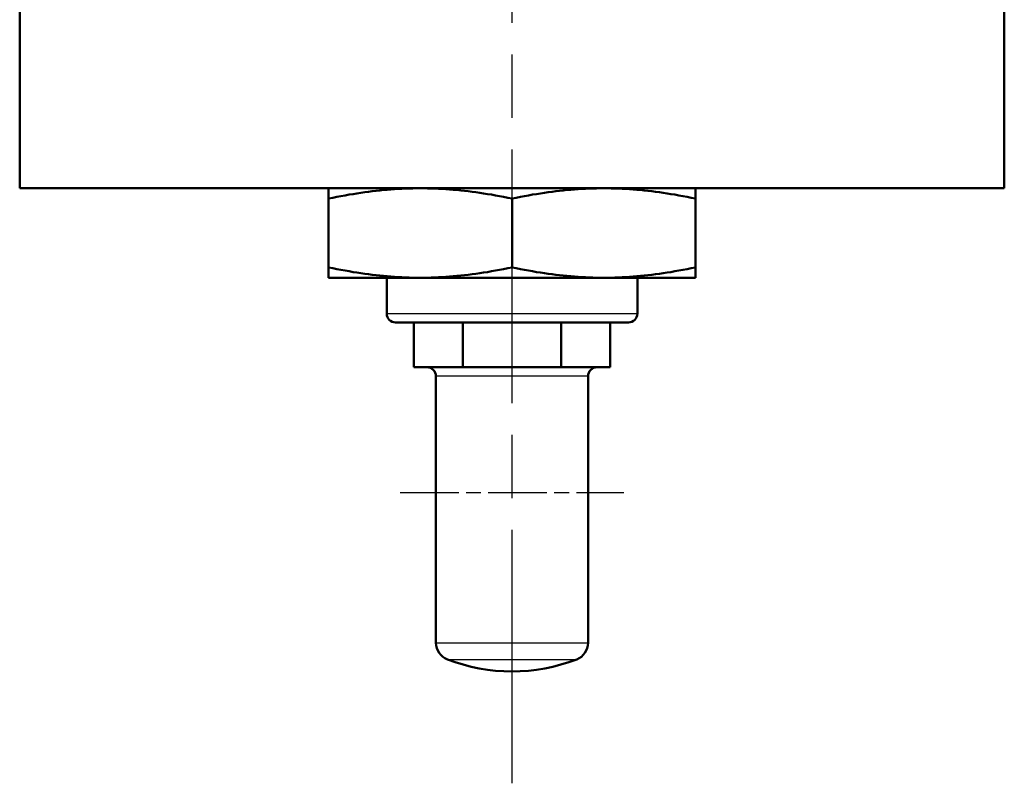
# Model space of a CAD drawing. Header units: millimetres. Extents: x 185 to 1856, y 145 to 1263.
# Tile 32 of 69: x 1255 to 1365, y 568 to 653. Entities that reach past the tile are written whole.
import ezdxf

# ---------------------------------------------------------------- set-up
doc = ezdxf.new("R2010")
doc.units = ezdxf.units.MM
doc.header["$LTSCALE"] = 5
doc.linetypes.add('CHAIN', pattern=[0.3543, 0.2362, -0.0295, 0.0591, -0.0295])
for name, color, linetype, lineweight in [('Mittellinie(DIN)', 4, 'CHAIN', 25), ('Mittelpunktmarkierung(DIN)', 4, 'CHAIN', 25), ('Sichtbare Kanten(DIN)', 7, 'Continuous', 50), ('Sichtbare tangentiale Kanten(DIN)', 3, 'Continuous', 25)]:
    doc.layers.add(name, color=color, linetype=linetype, lineweight=lineweight)

msp = doc.modelspace()

# ---------------------------------------------------------------- linework, layer by layer
at = {"layer": 'Mittellinie(DIN)', "linetype": 'CHAIN', "ltscale": 23.990969}
msp.add_line((1309.6, 567.68), (1309.6, 1262.69), dxfattribs=at)
at = {"layer": 'Mittelpunktmarkierung(DIN)', "linetype": 'CHAIN', "ltscale": 5.555937}
msp.add_line((1297.1, 600.18), (1322.1, 600.18), dxfattribs=at)
at = {"layer": 'Sichtbare Kanten(DIN)'}
for p, q in [((1254.6, 634.18), (1254.6, 769.18)), ((1364.6, 634.18), (1364.6, 769.18)), ((1364.6, 634.18), (1254.6, 634.18)), ((1289.1, 633.03), (1289.1, 634.18)), ((1330.1, 634.18), (1330.1, 633.03)), ((1289.1, 625.34), (1289.1, 633.03)), ((1309.6, 625.34), (1309.6, 633.03)), ((1330.1, 625.34), (1330.1, 633.03)), ((1289.1, 624.18), (1289.1, 625.34)), ((1330.1, 625.34), (1330.1, 624.18)), ((1289.1, 624.18), (1299.35, 624.18)), ((1295.6, 624.18), (1295.6, 620.18)), ((1299.35, 624.18), (1319.85, 624.18)), ((1319.85, 624.18), (1330.1, 624.18)), ((1323.6, 624.18), (1323.6, 620.18)), ((1322.6, 619.18), (1296.6, 619.18)), ((1298.63, 614.18), (1298.63, 619.18)), ((1304.11, 614.18), (1304.11, 619.18)), ((1315.08, 614.18), (1315.08, 619.18)), ((1320.57, 614.18), (1320.57, 619.18)), ((1301.37, 614.18), (1298.63, 614.18)), ((1304.11, 614.18), (1301.37, 614.18)), ((1309.6, 614.18), (1304.11, 614.18)), ((1315.08, 614.18), (1309.6, 614.18)), ((1317.82, 614.18), (1315.08, 614.18)), ((1320.57, 614.18), (1317.82, 614.18)), ((1301.1, 583.39), (1301.1, 613.18)), ((1318.1, 583.39), (1318.1, 613.18))]:
    msp.add_line(p, q, dxfattribs=at)
at = {"layer": 'Sichtbare Kanten(DIN)', "flags": 128}
for points in [[(1299.35, 634.18), (1298.94, 634.18), (1298.53, 634.17), (1298.12, 634.16), (1297.71, 634.15), (1297.3, 634.13), (1296.89, 634.11), (1296.48, 634.09), (1296.07, 634.06), (1295.66, 634.02), (1295.24, 633.99), (1294.83, 633.94), (1294.41, 633.9), (1293.99, 633.85), (1293.57, 633.8), (1293.14, 633.74), (1292.71, 633.68), (1292.28, 633.61), (1291.84, 633.54), (1291.39, 633.47), (1290.95, 633.39), (1290.49, 633.31), (1290.03, 633.22), (1289.57, 633.12), (1289.1, 633.03)], [(1309.6, 633.03), (1309.13, 633.12), (1308.66, 633.22), (1308.2, 633.31), (1307.75, 633.39), (1307.3, 633.47), (1306.86, 633.54), (1306.42, 633.61), (1305.99, 633.68), (1305.56, 633.74), (1305.13, 633.8), (1304.71, 633.85), (1304.28, 633.9), (1303.87, 633.94), (1303.45, 633.99), (1303.04, 634.02), (1302.63, 634.06), (1302.21, 634.09), (1301.8, 634.11), (1301.4, 634.13), (1300.99, 634.15), (1300.58, 634.16), (1300.17, 634.17), (1299.76, 634.18), (1299.35, 634.18)], [(1319.85, 634.18), (1319.44, 634.18), (1319.03, 634.17), (1318.62, 634.16), (1318.21, 634.15), (1317.8, 634.13), (1317.39, 634.11), (1316.98, 634.09), (1316.57, 634.06), (1316.16, 634.02), (1315.74, 633.99), (1315.33, 633.94), (1314.91, 633.9), (1314.49, 633.85), (1314.07, 633.8), (1313.64, 633.74), (1313.21, 633.68), (1312.78, 633.61), (1312.34, 633.54), (1311.89, 633.47), (1311.45, 633.39), (1310.99, 633.31), (1310.53, 633.22), (1310.07, 633.12), (1309.6, 633.03)], [(1330.1, 633.03), (1329.63, 633.12), (1329.16, 633.22), (1328.7, 633.31), (1328.25, 633.39), (1327.8, 633.47), (1327.36, 633.54), (1326.92, 633.61), (1326.49, 633.68), (1326.06, 633.74), (1325.63, 633.8), (1325.21, 633.85), (1324.78, 633.9), (1324.37, 633.94), (1323.95, 633.99), (1323.54, 634.02), (1323.13, 634.06), (1322.71, 634.09), (1322.3, 634.11), (1321.9, 634.13), (1321.49, 634.15), (1321.08, 634.16), (1320.67, 634.17), (1320.26, 634.18), (1319.85, 634.18)], [(1289.1, 625.34), (1289.57, 625.24), (1290.03, 625.15), (1290.49, 625.06), (1290.95, 624.98), (1291.39, 624.9), (1291.84, 624.82), (1292.28, 624.75), (1292.71, 624.69), (1293.14, 624.62), (1293.57, 624.57), (1293.99, 624.51), (1294.41, 624.47), (1294.83, 624.42), (1295.24, 624.38), (1295.66, 624.34), (1296.07, 624.31), (1296.48, 624.28), (1296.89, 624.25), (1297.3, 624.23), (1297.71, 624.21), (1298.12, 624.2), (1298.53, 624.19), (1298.94, 624.18), (1299.35, 624.18)], [(1299.35, 624.18), (1299.76, 624.18), (1300.17, 624.19), (1300.58, 624.2), (1300.99, 624.21), (1301.4, 624.23), (1301.8, 624.25), (1302.21, 624.28), (1302.63, 624.31), (1303.04, 624.34), (1303.45, 624.38), (1303.87, 624.42), (1304.28, 624.47), (1304.71, 624.51), (1305.13, 624.57), (1305.56, 624.62), (1305.99, 624.69), (1306.42, 624.75), (1306.86, 624.82), (1307.3, 624.9), (1307.75, 624.98), (1308.2, 625.06), (1308.66, 625.15), (1309.13, 625.24), (1309.6, 625.34)], [(1309.6, 625.34), (1310.07, 625.24), (1310.53, 625.15), (1310.99, 625.06), (1311.45, 624.98), (1311.89, 624.9), (1312.34, 624.82), (1312.78, 624.75), (1313.21, 624.69), (1313.64, 624.62), (1314.07, 624.57), (1314.49, 624.51), (1314.91, 624.47), (1315.33, 624.42), (1315.74, 624.38), (1316.16, 624.34), (1316.57, 624.31), (1316.98, 624.28), (1317.39, 624.25), (1317.8, 624.23), (1318.21, 624.21), (1318.62, 624.2), (1319.03, 624.19), (1319.44, 624.18), (1319.85, 624.18)], [(1319.85, 624.18), (1320.26, 624.18), (1320.67, 624.19), (1321.08, 624.2), (1321.49, 624.21), (1321.9, 624.23), (1322.3, 624.25), (1322.71, 624.28), (1323.13, 624.31), (1323.54, 624.34), (1323.95, 624.38), (1324.37, 624.42), (1324.78, 624.47), (1325.21, 624.51), (1325.63, 624.57), (1326.06, 624.62), (1326.49, 624.69), (1326.92, 624.75), (1327.36, 624.82), (1327.8, 624.9), (1328.25, 624.98), (1328.7, 625.06), (1329.16, 625.15), (1329.63, 625.24), (1330.1, 625.34)]]:
    msp.add_lwpolyline(points, dxfattribs=at)
at = {"layer": 'Sichtbare Kanten(DIN)'}
for centre, radius, start, end in [((1296.6, 620.18), 1, 180, 270), ((1322.6, 620.18), 1, 270, 0), ((1300.1, 613.18), 1, 0, 90), ((1319.1, 613.18), 1, 90, 180), ((1303.1, 583.39), 2, 180, 248.8316), ((1316.1, 583.39), 2, 291.1684, 0), ((1309.6, 600.18), 20, 248.8316, 291.1684)]:
    msp.add_arc(centre, radius, start, end, dxfattribs=at)
at = {"layer": 'Sichtbare tangentiale Kanten(DIN)'}
for p, q in [((1295.6, 620.18), (1323.6, 620.18)), ((1318.1, 613.18), (1301.1, 613.18)), ((1301.1, 583.39), (1318.1, 583.39)), ((1302.37, 581.53), (1316.82, 581.53))]:
    msp.add_line(p, q, dxfattribs=at)

doc.saveas('drawing.dxf')
